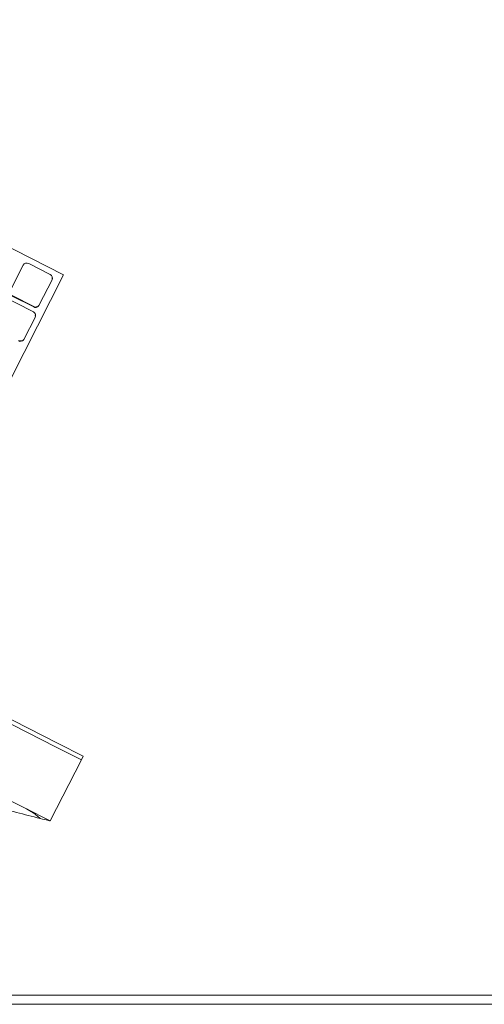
# Model space of a CAD drawing. Header units: millimetres. Extents: x 256092 to 341172, y 103077 to 145077.
# Tile 86 of 139: x 301958 to 302188, y 138139 to 138627. Entities that reach past the tile are written whole.
import ezdxf

# ---------------------------------------------------------------- set-up
doc = ezdxf.new("R2010")
doc.units = ezdxf.units.MM
doc.layers.add('I-FURN', color=62, linetype='Continuous', lineweight=9)
doc.layers.add('Q-SPCQ', color=250, linetype='Continuous', lineweight=9)

# ---------------------------------------------------------------- blocks, each defined once
blk = doc.blocks.new('Station_Teacher-Mien_Company-Double-Pedestal-THX - THX Double_Fixed Height_60x30-643774-3_ k sisustuse plaan')
at = {"layer": 'I-FURN'}
for p, q in [((700, 381), (-700, 381)), ((695.44, 376.44), (-695.44, 376.44))]:
    blk.add_line(p, q, dxfattribs=at)
blk = doc.blocks.new('Speciality-Electrical-Apple-iMac - Speciality-Electrical-Apple-iMac-V56-3_ k sisustuse plaan')
at = {"layer": 'Q-SPCQ'}
for p, q in [((-242.49, 0), (-256.5, 0)), ((-256.5, 0), (-256.5, -34)), ((-256.5, 0), (-242.49, 0)), ((242.49, 0), (-242.49, 0)), ((-242.49, 0), (242.49, 0)), ((-256.5, -34), (-256.5, -36)), ((-256.5, -34), (-242.49, -34)), ((-256.5, -34), (-256.5, -36)), ((-256.5, -34), (-242.49, -34)), ((-256.5, -36), (-256.5, -34)), ((-242.49, -34), (242.49, -34)), ((-242.49, -34), (242.49, -34)), ((-242.49, -36), (-256.5, -36)), ((-252.4, -36), (-256.5, -36)), ((242.49, -36), (-242.49, -36)), ((-139.5, -244.34), (-139.5, -126.7)), ((-136.5, -207.03), (-136.5, -207.25)), ((-136.5, -207.25), (-136.5, -219.18)), ((-134.5, -221.16), (-97.43, -221.16)), ((-133.5, -223.42), (-121.5, -223.42)), ((-121.5, -223.65), (-133.5, -223.65)), ((-135.5, -225.41), (-135.5, -225.64)), ((-135.5, -225.64), (-135.5, -239.55)), ((-119.5, -239.55), (-119.5, -225.64)), ((-133.5, -241.53), (-121.5, -241.53)), ((139.5, -244.34), (-139.5, -244.34))]:
    blk.add_line(p, q, dxfattribs=at)
for centre, major_axis, start_param, end_param in [((-134.5, -207.03), (2, 0), 1.570796, 2.879793), ((-134.5, -207.25), (2, 0), 1.570796, 3.141593), ((-134.5, -219.18), (-2, 0), 0, 1.570796), ((-134.5, -218.95), (2, 0), 3.370569, 3.808073), ((-133.5, -225.64), (2, 0), 1.570796, 3.141593), ((-133.5, -225.41), (2, 0), 1.570796, 2.879793), ((-133.5, -239.55), (-2, 0), 0, 1.570796), ((-133.5, -239.32), (2, 0), 3.403392, 3.926991), ((-121.5, -239.55), (2, 0), 4.712389, 6.283185)]:
    blk.add_ellipse(centre, major_axis=major_axis, ratio=0.993572, start_param=start_param, end_param=end_param, dxfattribs=at)
blk.add_open_spline([(-251.45, 1.17), (-243.56, 2.98), (-227.73, 6.44), (-203.87, 11.11), (-179.88, 15.26), (-155.73, 18.91), (-131.37, 22.05), (-110.81, 24.24), (-96.23, 25.55), (-87.83, 26.23), (-81.46, 26.71), (-75.06, 27.16), (-68.62, 27.57), (-62.12, 27.95), (-55.53, 28.3), (-48.86, 28.61), (-42.12, 28.88), (-35.3, 29.12), (-28.41, 29.31), (-21.4, 29.47), (-14.28, 29.58), (-7.12, 29.65), (0, 29.67), (7.12, 29.65), (14.29, 29.58), (21.41, 29.47), (28.43, 29.31), (35.32, 29.12), (42.13, 28.88), (48.87, 28.61), (55.53, 28.3), (62.12, 27.95), (68.62, 27.57), (75.06, 27.16), (81.46, 26.71), (87.83, 26.23), (96.23, 25.55), (110.82, 24.24), (131.37, 22.05), (155.73, 18.91), (179.88, 15.26), (203.87, 11.11), (227.73, 6.44), (243.56, 2.98), (251.45, 1.17)], degree=3, knots=[0, 0, 0, 0, 0.05, 0.1, 0.15, 0.2, 0.25, 0.3, 0.325, 0.3375, 0.35, 0.3625, 0.375, 0.3875, 0.4, 0.4125, 0.425, 0.4375, 0.45, 0.4625, 0.475, 0.4875, 0.5, 0.5125, 0.525, 0.5375, 0.55, 0.5625, 0.575, 0.5875, 0.6, 0.6125, 0.625, 0.6375, 0.65, 0.6625, 0.675, 0.7, 0.75, 0.8, 0.85, 0.9, 0.95, 1, 1, 1, 1], dxfattribs=at)
for points in [[(-256.5, 0), (-256.5, 0), (-255.57, 0.22), (-253.01, 0.81), (-251.45, 1.17)], [(-251.45, 1.17), (-253.01, 0.81), (-254.29, 0.51), (-255.16, 0.31)], [(-242.49, 0), (-243.58, 0), (-245.76, 0.09), (-248.84, 0.51), (-250.64, 0.92), (-251.45, 1.17)], [(-251.45, 1.17), (-250.64, 0.92), (-248.84, 0.51), (-246.79, 0.23), (-245.73, 0.14)], [(-245.53, 0.12), (-244.54, 0.04), (-243.51, 0), (-242.49, 0)]]:
    blk.add_open_spline(points, degree=3, dxfattribs=at)

msp = doc.modelspace()

# ---------------------------------------------------------------- block references
at = {"layer": 'I-FURN'}
for name, p, rotation in [('Station_Teacher-Mien_Company-Double-Pedestal-THX - THX Double_Fixed Height_60x30-643774-3_ k sisustuse plaan', (302179.22, 138519.85), 180.0000000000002), ('Speciality-Electrical-Apple-iMac - Speciality-Electrical-Apple-iMac-V56-3_ k sisustuse plaan', (301744.59, 138346.14), 153.0205031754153)]:
    msp.add_blockref(name, p, dxfattribs=dict(at, rotation=rotation))

doc.saveas('drawing.dxf')
